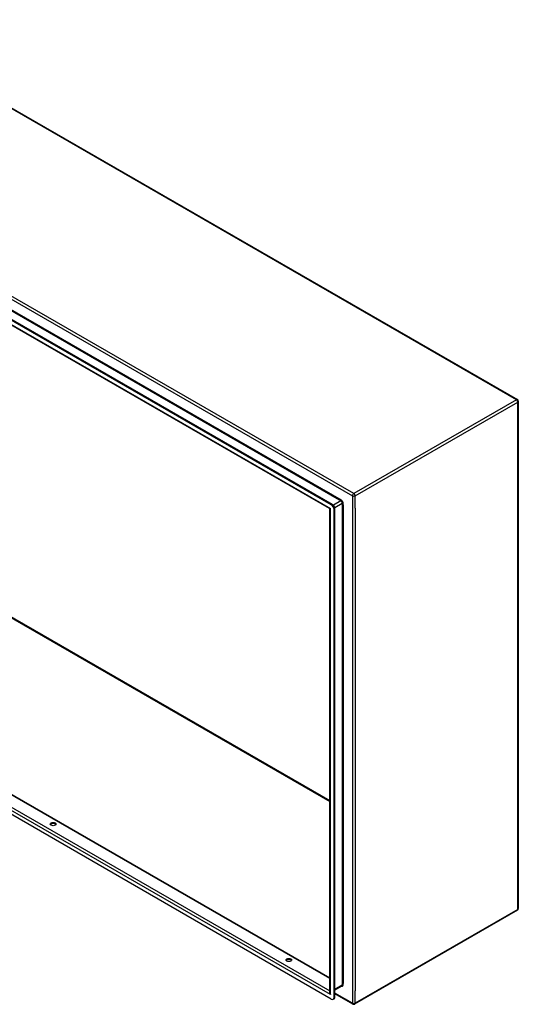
# Model space of a CAD drawing. Header units: inches. Extents: x 23 to 609, y 66 to 284.
# Tile 123 of 124: x 584 to 609, y 202 to 252. Entities that reach past the tile are written whole.
import ezdxf

# ---------------------------------------------------------------- set-up
doc = ezdxf.new("R2010")
doc.units = ezdxf.units.IN
doc.header["$MEASUREMENT"] = 0
doc.layers.add('Visible Edges(ANSI)', color=7, linetype='Continuous', lineweight=25)
doc.layers.add('Visible Tangent Edges(ANSI)', color=7, linetype='Continuous', lineweight=25)

msp = doc.modelspace()

# ---------------------------------------------------------------- linework, layer by layer
at = {"layer": 'Visible Edges(ANSI)'}
for p, q in [((566.945, 256.967), (609.232, 232.616)), ((599.688, 227.222), (558.264, 251.077)), ((558.312, 251.104), (599.736, 227.25)), ((599.602, 227.029), (558.391, 250.761)), ((609.281, 232.53), (609.281, 206.531)), ((599.618, 202.245), (599.618, 227.002)), ((599.827, 201.978), (599.827, 226.981)), ((599.875, 202.006), (599.875, 227.009)), ((559.046, 226.346), (599.618, 202.982)), ((599.688, 201.897), (558.264, 225.752)), ((609.232, 206.445), (600.886, 201.639)), ((600.23, 202.564), (599.875, 202.359)), ((599.786, 201.888), (599.834, 201.915)), ((600.788, 201.639), (599.875, 202.165))]:
    msp.add_line(p, q, dxfattribs=at)
at = {"layer": 'Visible Edges(ANSI)', "flags": 128}
msp.add_lwpolyline([(599.618, 227.002), (599.617, 227.01), (599.613, 227.018), (599.608, 227.025), (599.602, 227.029)], dxfattribs=at)
at = {"layer": 'Visible Edges(ANSI)'}
for centre, start, end in [((609.182, 232.53), 0, 60.064), ((609.182, 206.531), 299.936, 0), ((600.837, 201.725), 240.064, 299.936)]:
    msp.add_arc(centre, 0.099, start, end, dxfattribs=at)
for centre, major_axis, ratio, start_param, end_param in [((599.688, 227.061), (0.098, -0.171), 0.578093, 0.787332, 2.358128), ((599.736, 227.089), (-0.098, 0.171), 0.578093, 3.928925, 5.499721), ((585.418, 210.805), (0.145, 0), 0.575862, 0.339371, 2.802222), ((597.51, 203.842), (0.145, 0), 0.575862, 0.339371, 2.802222), ((599.688, 202.058), (0.098, -0.171), 0.578093, 5.499721, 7.070517), ((599.736, 202.086), (0.098, -0.171), 0.578093, 0, 0.787332)]:
    msp.add_ellipse(centre, major_axis=major_axis, ratio=ratio, start_param=start_param, end_param=end_param, dxfattribs=at)
for centre in [(585.418, 210.861), (597.51, 203.897)]:
    msp.add_ellipse(centre, major_axis=(0.145, 0), ratio=0.575862, dxfattribs=at)
at = {"layer": 'Visible Tangent Edges(ANSI)'}
for p, q in [((609.182, 232.611), (566.896, 256.962)), ((558.481, 252.035), (600.767, 227.684)), ((600.837, 227.806), (558.551, 252.157)), ((558.305, 250.844), (599.647, 227.037)), ((600.203, 227.463), (559.045, 251.164)), ((600.109, 227.466), (559.094, 251.085)), ((609.182, 232.611), (600.837, 227.806)), ((600.907, 227.684), (609.252, 232.49)), ((609.252, 206.49), (609.252, 232.49)), ((566.896, 230.856), (599.618, 212.013)), ((566.918, 230.894), (599.618, 212.064)), ((600.767, 227.684), (600.767, 201.685)), ((600.907, 227.051), (600.907, 227.684)), ((599.736, 227.25), (599.688, 227.222)), ((600.181, 227.425), (599.794, 227.202)), ((599.863, 227.081), (600.251, 227.304)), ((600.109, 227.466), (600.181, 227.425)), ((600.251, 227.304), (600.251, 202.609)), ((600.294, 227.221), (600.294, 227.304)), ((600.294, 227.221), (600.294, 202.692)), ((599.647, 202.13), (599.647, 227.037)), ((599.827, 226.981), (599.875, 227.009)), ((600.907, 227.051), (600.907, 202.318)), ((599.618, 202.948), (559.023, 226.325)), ((599.647, 202.13), (558.305, 225.937)), ((558.467, 226.005), (599.618, 202.308)), ((609.252, 206.49), (600.907, 201.685)), ((600.251, 202.609), (599.875, 202.393)), ((600.294, 202.609), (600.294, 202.692)), ((599.875, 202.006), (599.827, 201.978)), ((600.767, 201.685), (599.875, 202.198)), ((600.907, 201.685), (600.907, 202.318))]:
    msp.add_line(p, q, dxfattribs=at)
for centre, major_axis, ratio, start_param, end_param in [((609.182, 232.53), (0.0494, 0.0858), 0.578093, 0, 0.783464), ((609.182, 232.53), (0.0494, -0.0858), 0.578093, 0.787332, 2.358128), ((609.182, 232.53), (0.099, 0), 0.575862, 5.497787, 6.283185), ((600.837, 227.725), (0.0494, 0.0858), 0.578093, 0.783464, 2.354261), ((600.837, 227.725), (-0.099, 0), 0.575862, 0.785398, 2.356194), ((600.837, 227.725), (-0.0494, 0.0858), 0.578093, 3.928925, 5.499721), ((600.181, 227.45), (0.0155, 0.0269), 0.578093, 3.925057, 5.495853), ((600.181, 227.344), (0.0494, -0.0858), 0.578093, 0.787332, 2.358128), ((600.203, 227.357), (-0.065, 0.113), 0.578093, 3.928925, 5.499721), ((600.273, 227.291), (0.031, 0), 0.575862, 0.785398, 2.356194), ((599.717, 227.077), (0.115, 0.047), 0.112147, 3.228242, 4.015574), ((599.717, 227.077), (-0.0986, -0.0765), 0.115347, 5.408573, 6.193971), ((609.182, 206.531), (0.0494, -0.0858), 0.578093, 0, 0.787332), ((609.182, 206.531), (0.099, 0), 0.575862, 5.497787, 6.283185), ((600.203, 202.662), (0.065, -0.113), 0.578093, 5.578073, 7.070517), ((600.181, 202.65), (0.0494, -0.0858), 0.578093, 0, 0.787332), ((600.273, 202.597), (0.031, 0), 0.575862, 0.785398, 2.356194), ((599.717, 202.17), (-0.095, 0.132), 0.494861, 0.056981, 1.51867), ((599.717, 202.17), (-0.066, 0.148), 0.494835, 0.83602, 1.621418), ((600.837, 201.725), (-0.0494, -0.0858), 0.578093, 5.495853, 6.283185), ((600.837, 201.725), (0.099, 0), 0.575862, 3.926991, 5.497787), ((600.837, 201.725), (0.0494, -0.0858), 0.578093, 0, 0.787332)]:
    msp.add_ellipse(centre, major_axis=major_axis, ratio=ratio, start_param=start_param, end_param=end_param, dxfattribs=at)

doc.saveas('drawing.dxf')
